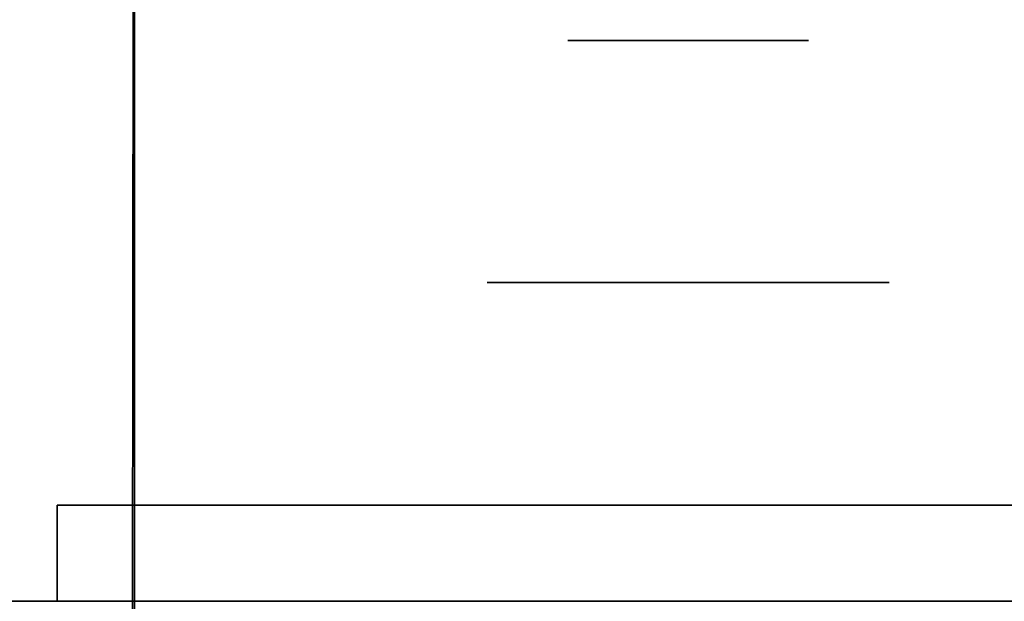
# Model space of a CAD drawing. Extents: x 413.3 to 457.5, y 5047.8 to 5050.
# Tile 142 of 256: x 419.261 to 419.3266, y 5049.9282 to 5049.9668. Entities that reach past the tile are written whole.
import ezdxf

# ---------------------------------------------------------------- set-up
doc = ezdxf.new("R2010")
doc.units = 0
doc.header["$LTSCALE"] = 150
doc.header["$MEASUREMENT"] = 0
doc.layers.add('3DFACE_BOLT', color=7, linetype='CONTINUOUS')
doc.layers.add('3DFACE_SHAPE', color=7, linetype='CONTINUOUS')

msp = doc.modelspace()

# ---------------------------------------------------------------- linework, layer by layer
at = {"layer": '3DFACE_BOLT', "color": 1}
for points, invisible_edges in [([(419.297931, 5049.915459, -0.137472), (419.297539, 5049.915459, -0.135), (419.297931, 5049.965459, -0.137472)], 14), ([(419.297931, 5049.965459, -0.137472), (419.297539, 5049.915459, -0.135), (419.297539, 5049.965459, -0.135)], 3), ([(419.297539, 5049.915459, -0.135), (419.297931, 5049.915459, -0.132528), (419.297539, 5049.965459, -0.135)], 14), ([(419.297539, 5049.965459, -0.135), (419.297931, 5049.915459, -0.132528), (419.297931, 5049.965459, -0.132528)], 3), ([(419.297931, 5049.965459, -0.137472), (419.297539, 5049.965459, -0.135), (419.297931, 5049.965459, -0.132528)], 12), ([(419.297931, 5049.915459, -0.067472), (419.297539, 5049.915459, -0.065), (419.297931, 5049.965459, -0.067472)], 14), ([(419.297931, 5049.965459, -0.067472), (419.297539, 5049.915459, -0.065), (419.297539, 5049.965459, -0.065)], 3), ([(419.297539, 5049.915459, -0.065), (419.297931, 5049.915459, -0.062528), (419.297539, 5049.965459, -0.065)], 14), ([(419.297539, 5049.965459, -0.065), (419.297931, 5049.915459, -0.062528), (419.297931, 5049.965459, -0.062528)], 3), ([(419.297931, 5049.965459, -0.067472), (419.297539, 5049.965459, -0.065), (419.297931, 5049.965459, -0.062528)], 12), ([(419.299067, 5049.915459, -0.139702), (419.297931, 5049.915459, -0.137472), (419.299067, 5049.965459, -0.139702)], 14), ([(419.299067, 5049.965459, -0.139702), (419.297931, 5049.915459, -0.137472), (419.297931, 5049.965459, -0.137472)], 3), ([(419.297931, 5049.915459, -0.132528), (419.299067, 5049.915459, -0.130298), (419.297931, 5049.965459, -0.132528)], 14), ([(419.297931, 5049.965459, -0.132528), (419.299067, 5049.915459, -0.130298), (419.299067, 5049.965459, -0.130298)], 3), ([(419.299067, 5049.965459, -0.139702), (419.297931, 5049.965459, -0.137472), (419.299067, 5049.965459, -0.130298)], 14), ([(419.299067, 5049.965459, -0.130298), (419.297931, 5049.965459, -0.137472), (419.297931, 5049.965459, -0.132528)], 3), ([(419.299067, 5049.915459, -0.069702), (419.297931, 5049.915459, -0.067472), (419.299067, 5049.965459, -0.069702)], 14), ([(419.299067, 5049.965459, -0.069702), (419.297931, 5049.915459, -0.067472), (419.297931, 5049.965459, -0.067472)], 3), ([(419.297931, 5049.915459, -0.062528), (419.299067, 5049.915459, -0.060298), (419.297931, 5049.965459, -0.062528)], 14), ([(419.297931, 5049.965459, -0.062528), (419.299067, 5049.915459, -0.060298), (419.299067, 5049.965459, -0.060298)], 3), ([(419.299067, 5049.965459, -0.069702), (419.297931, 5049.965459, -0.067472), (419.299067, 5049.965459, -0.060298)], 14), ([(419.299067, 5049.965459, -0.060298), (419.297931, 5049.965459, -0.067472), (419.297931, 5049.965459, -0.062528)], 3), ([(419.300837, 5049.915459, -0.141472), (419.299067, 5049.915459, -0.139702), (419.300837, 5049.965459, -0.141472)], 14), ([(419.300837, 5049.965459, -0.141472), (419.299067, 5049.915459, -0.139702), (419.299067, 5049.965459, -0.139702)], 3), ([(419.299067, 5049.915459, -0.130298), (419.300837, 5049.915459, -0.128528), (419.299067, 5049.965459, -0.130298)], 14), ([(419.299067, 5049.965459, -0.130298), (419.300837, 5049.915459, -0.128528), (419.300837, 5049.965459, -0.128528)], 3), ([(419.300837, 5049.965459, -0.141472), (419.299067, 5049.965459, -0.139702), (419.300837, 5049.965459, -0.128528)], 14), ([(419.300837, 5049.965459, -0.128528), (419.299067, 5049.965459, -0.139702), (419.299067, 5049.965459, -0.130298)], 3), ([(419.300837, 5049.915459, -0.071472), (419.299067, 5049.915459, -0.069702), (419.300837, 5049.965459, -0.071472)], 14), ([(419.300837, 5049.965459, -0.071472), (419.299067, 5049.915459, -0.069702), (419.299067, 5049.965459, -0.069702)], 3), ([(419.299067, 5049.915459, -0.060298), (419.300837, 5049.915459, -0.058528), (419.299067, 5049.965459, -0.060298)], 14), ([(419.299067, 5049.965459, -0.060298), (419.300837, 5049.915459, -0.058528), (419.300837, 5049.965459, -0.058528)], 3), ([(419.300837, 5049.965459, -0.071472), (419.299067, 5049.965459, -0.069702), (419.300837, 5049.965459, -0.058528)], 14), ([(419.300837, 5049.965459, -0.058528), (419.299067, 5049.965459, -0.069702), (419.299067, 5049.965459, -0.060298)], 3), ([(419.303067, 5049.915459, -0.142608), (419.300837, 5049.915459, -0.141472), (419.303067, 5049.965459, -0.142608)], 14), ([(419.303067, 5049.965459, -0.142608), (419.300837, 5049.915459, -0.141472), (419.300837, 5049.965459, -0.141472)], 3), ([(419.300837, 5049.915459, -0.128528), (419.303067, 5049.915459, -0.127392), (419.300837, 5049.965459, -0.128528)], 14), ([(419.300837, 5049.965459, -0.128528), (419.303067, 5049.915459, -0.127392), (419.303067, 5049.965459, -0.127392)], 3), ([(419.303067, 5049.965459, -0.142608), (419.300837, 5049.965459, -0.141472), (419.303067, 5049.965459, -0.127392)], 14), ([(419.303067, 5049.965459, -0.127392), (419.300837, 5049.965459, -0.141472), (419.300837, 5049.965459, -0.128528)], 3), ([(419.303067, 5049.915459, -0.072608), (419.300837, 5049.915459, -0.071472), (419.303067, 5049.965459, -0.072608)], 14), ([(419.303067, 5049.965459, -0.072608), (419.300837, 5049.915459, -0.071472), (419.300837, 5049.965459, -0.071472)], 3), ([(419.300837, 5049.915459, -0.058528), (419.303067, 5049.915459, -0.057392), (419.300837, 5049.965459, -0.058528)], 14), ([(419.300837, 5049.965459, -0.058528), (419.303067, 5049.915459, -0.057392), (419.303067, 5049.965459, -0.057392)], 3), ([(419.303067, 5049.965459, -0.072608), (419.300837, 5049.965459, -0.071472), (419.303067, 5049.965459, -0.057392)], 14), ([(419.303067, 5049.965459, -0.057392), (419.300837, 5049.965459, -0.071472), (419.300837, 5049.965459, -0.058528)], 3), ([(419.305539, 5049.915459, -0.143), (419.303067, 5049.915459, -0.142608), (419.305539, 5049.965459, -0.143)], 14), ([(419.305539, 5049.965459, -0.143), (419.303067, 5049.915459, -0.142608), (419.303067, 5049.965459, -0.142608)], 3), ([(419.303067, 5049.915459, -0.127392), (419.305539, 5049.915459, -0.127), (419.303067, 5049.965459, -0.127392)], 14), ([(419.303067, 5049.965459, -0.127392), (419.305539, 5049.915459, -0.127), (419.305539, 5049.965459, -0.127)], 3), ([(419.305539, 5049.965459, -0.143), (419.303067, 5049.965459, -0.142608), (419.305539, 5049.965459, -0.127)], 14), ([(419.305539, 5049.965459, -0.127), (419.303067, 5049.965459, -0.142608), (419.303067, 5049.965459, -0.127392)], 3), ([(419.305539, 5049.915459, -0.073), (419.303067, 5049.915459, -0.072608), (419.305539, 5049.965459, -0.073)], 14), ([(419.305539, 5049.965459, -0.073), (419.303067, 5049.915459, -0.072608), (419.303067, 5049.965459, -0.072608)], 3), ([(419.303067, 5049.915459, -0.057392), (419.305539, 5049.915459, -0.057), (419.303067, 5049.965459, -0.057392)], 14), ([(419.303067, 5049.965459, -0.057392), (419.305539, 5049.915459, -0.057), (419.305539, 5049.965459, -0.057)], 3), ([(419.305539, 5049.965459, -0.073), (419.303067, 5049.965459, -0.072608), (419.305539, 5049.965459, -0.057)], 14), ([(419.305539, 5049.965459, -0.057), (419.303067, 5049.965459, -0.072608), (419.303067, 5049.965459, -0.057392)], 3), ([(419.308012, 5049.915459, -0.142608), (419.305539, 5049.915459, -0.143), (419.308012, 5049.965459, -0.142608)], 14), ([(419.308012, 5049.965459, -0.142608), (419.305539, 5049.915459, -0.143), (419.305539, 5049.965459, -0.143)], 3), ([(419.305539, 5049.915459, -0.127), (419.308012, 5049.915459, -0.127392), (419.305539, 5049.965459, -0.127)], 14), ([(419.305539, 5049.965459, -0.127), (419.308012, 5049.915459, -0.127392), (419.308012, 5049.965459, -0.127392)], 3), ([(419.308012, 5049.965459, -0.142608), (419.305539, 5049.965459, -0.143), (419.308012, 5049.965459, -0.127392)], 14), ([(419.308012, 5049.965459, -0.127392), (419.305539, 5049.965459, -0.143), (419.305539, 5049.965459, -0.127)], 3), ([(419.308012, 5049.915459, -0.072608), (419.305539, 5049.915459, -0.073), (419.308012, 5049.965459, -0.072608)], 14), ([(419.308012, 5049.965459, -0.072608), (419.305539, 5049.915459, -0.073), (419.305539, 5049.965459, -0.073)], 3), ([(419.305539, 5049.915459, -0.057), (419.308012, 5049.915459, -0.057392), (419.305539, 5049.965459, -0.057)], 14), ([(419.305539, 5049.965459, -0.057), (419.308012, 5049.915459, -0.057392), (419.308012, 5049.965459, -0.057392)], 3), ([(419.308012, 5049.965459, -0.072608), (419.305539, 5049.965459, -0.073), (419.308012, 5049.965459, -0.057392)], 14), ([(419.308012, 5049.965459, -0.057392), (419.305539, 5049.965459, -0.073), (419.305539, 5049.965459, -0.057)], 3), ([(419.310242, 5049.915459, -0.141472), (419.308012, 5049.915459, -0.142608), (419.310242, 5049.965459, -0.141472)], 14), ([(419.310242, 5049.965459, -0.141472), (419.308012, 5049.915459, -0.142608), (419.308012, 5049.965459, -0.142608)], 3), ([(419.308012, 5049.915459, -0.127392), (419.310242, 5049.915459, -0.128528), (419.308012, 5049.965459, -0.127392)], 14), ([(419.308012, 5049.965459, -0.127392), (419.310242, 5049.915459, -0.128528), (419.310242, 5049.965459, -0.128528)], 3), ([(419.310242, 5049.965459, -0.141472), (419.308012, 5049.965459, -0.142608), (419.310242, 5049.965459, -0.128528)], 14), ([(419.310242, 5049.965459, -0.128528), (419.308012, 5049.965459, -0.142608), (419.308012, 5049.965459, -0.127392)], 3), ([(419.310242, 5049.915459, -0.071472), (419.308012, 5049.915459, -0.072608), (419.310242, 5049.965459, -0.071472)], 14), ([(419.310242, 5049.965459, -0.071472), (419.308012, 5049.915459, -0.072608), (419.308012, 5049.965459, -0.072608)], 3), ([(419.308012, 5049.915459, -0.057392), (419.310242, 5049.915459, -0.058528), (419.308012, 5049.965459, -0.057392)], 14), ([(419.308012, 5049.965459, -0.057392), (419.310242, 5049.915459, -0.058528), (419.310242, 5049.965459, -0.058528)], 3), ([(419.310242, 5049.965459, -0.071472), (419.308012, 5049.965459, -0.072608), (419.310242, 5049.965459, -0.058528)], 14), ([(419.310242, 5049.965459, -0.058528), (419.308012, 5049.965459, -0.072608), (419.308012, 5049.965459, -0.057392)], 3), ([(419.312012, 5049.915459, -0.139702), (419.310242, 5049.915459, -0.141472), (419.312012, 5049.965459, -0.139702)], 14), ([(419.312012, 5049.965459, -0.139702), (419.310242, 5049.915459, -0.141472), (419.310242, 5049.965459, -0.141472)], 3), ([(419.310242, 5049.915459, -0.128528), (419.312012, 5049.915459, -0.130298), (419.310242, 5049.965459, -0.128528)], 14), ([(419.310242, 5049.965459, -0.128528), (419.312012, 5049.915459, -0.130298), (419.312012, 5049.965459, -0.130298)], 3), ([(419.312012, 5049.965459, -0.139702), (419.310242, 5049.965459, -0.141472), (419.312012, 5049.965459, -0.130298)], 14), ([(419.312012, 5049.965459, -0.130298), (419.310242, 5049.965459, -0.141472), (419.310242, 5049.965459, -0.128528)], 3), ([(419.312012, 5049.915459, -0.069702), (419.310242, 5049.915459, -0.071472), (419.312012, 5049.965459, -0.069702)], 14), ([(419.312012, 5049.965459, -0.069702), (419.310242, 5049.915459, -0.071472), (419.310242, 5049.965459, -0.071472)], 3), ([(419.310242, 5049.915459, -0.058528), (419.312012, 5049.915459, -0.060298), (419.310242, 5049.965459, -0.058528)], 14), ([(419.310242, 5049.965459, -0.058528), (419.312012, 5049.915459, -0.060298), (419.312012, 5049.965459, -0.060298)], 3), ([(419.312012, 5049.965459, -0.069702), (419.310242, 5049.965459, -0.071472), (419.312012, 5049.965459, -0.060298)], 14), ([(419.312012, 5049.965459, -0.060298), (419.310242, 5049.965459, -0.071472), (419.310242, 5049.965459, -0.058528)], 3), ([(419.313148, 5049.915459, -0.137472), (419.312012, 5049.915459, -0.139702), (419.313148, 5049.965459, -0.137472)], 14), ([(419.313148, 5049.965459, -0.137472), (419.312012, 5049.915459, -0.139702), (419.312012, 5049.965459, -0.139702)], 3), ([(419.312012, 5049.915459, -0.130298), (419.313148, 5049.915459, -0.132528), (419.312012, 5049.965459, -0.130298)], 14), ([(419.312012, 5049.965459, -0.130298), (419.313148, 5049.915459, -0.132528), (419.313148, 5049.965459, -0.132528)], 3), ([(419.313148, 5049.965459, -0.137472), (419.312012, 5049.965459, -0.139702), (419.313148, 5049.965459, -0.132528)], 14), ([(419.313148, 5049.965459, -0.132528), (419.312012, 5049.965459, -0.139702), (419.312012, 5049.965459, -0.130298)], 3), ([(419.313148, 5049.915459, -0.067472), (419.312012, 5049.915459, -0.069702), (419.313148, 5049.965459, -0.067472)], 14), ([(419.313148, 5049.965459, -0.067472), (419.312012, 5049.915459, -0.069702), (419.312012, 5049.965459, -0.069702)], 3), ([(419.312012, 5049.915459, -0.060298), (419.313148, 5049.915459, -0.062528), (419.312012, 5049.965459, -0.060298)], 14), ([(419.312012, 5049.965459, -0.060298), (419.313148, 5049.915459, -0.062528), (419.313148, 5049.965459, -0.062528)], 3), ([(419.313148, 5049.965459, -0.067472), (419.312012, 5049.965459, -0.069702), (419.313148, 5049.965459, -0.062528)], 14), ([(419.313148, 5049.965459, -0.062528), (419.312012, 5049.965459, -0.069702), (419.312012, 5049.965459, -0.060298)], 3), ([(419.313539, 5049.915459, -0.135), (419.313148, 5049.915459, -0.137472), (419.313539, 5049.965459, -0.135)], 14), ([(419.313539, 5049.965459, -0.135), (419.313148, 5049.915459, -0.137472), (419.313148, 5049.965459, -0.137472)], 3), ([(419.313148, 5049.915459, -0.132528), (419.313539, 5049.915459, -0.135), (419.313148, 5049.965459, -0.132528)], 14), ([(419.313148, 5049.965459, -0.132528), (419.313539, 5049.915459, -0.135), (419.313539, 5049.965459, -0.135)], 3), ([(419.313539, 5049.965459, -0.135), (419.313148, 5049.965459, -0.137472), (419.313148, 5049.965459, -0.132528)], 2), ([(419.313539, 5049.915459, -0.065), (419.313148, 5049.915459, -0.067472), (419.313539, 5049.965459, -0.065)], 14), ([(419.313539, 5049.965459, -0.065), (419.313148, 5049.915459, -0.067472), (419.313148, 5049.965459, -0.067472)], 3), ([(419.313148, 5049.915459, -0.062528), (419.313539, 5049.915459, -0.065), (419.313148, 5049.965459, -0.062528)], 14), ([(419.313148, 5049.965459, -0.062528), (419.313539, 5049.915459, -0.065), (419.313539, 5049.965459, -0.065)], 3), ([(419.313539, 5049.965459, -0.065), (419.313148, 5049.965459, -0.067472), (419.313148, 5049.965459, -0.062528)], 2), ([(419.298852, 5049.934559, -0.146583), (419.292164, 5049.934559, -0.135), (419.298852, 5049.949359, -0.146583)], 14), ([(419.298852, 5049.949359, -0.146583), (419.292164, 5049.934559, -0.135), (419.292164, 5049.949359, -0.135)], 3), ([(419.292164, 5049.934559, -0.135), (419.298852, 5049.934559, -0.123417), (419.292164, 5049.949359, -0.135)], 14), ([(419.292164, 5049.949359, -0.135), (419.298852, 5049.934559, -0.123417), (419.298852, 5049.949359, -0.123417)], 3), ([(419.298852, 5049.949359, -0.146583), (419.292164, 5049.949359, -0.135), (419.298852, 5049.949359, -0.123417)], 12), ([(419.298852, 5049.934559, -0.076583), (419.292164, 5049.934559, -0.065), (419.298852, 5049.949359, -0.076583)], 14), ([(419.298852, 5049.949359, -0.076583), (419.292164, 5049.934559, -0.065), (419.292164, 5049.949359, -0.065)], 3), ([(419.292164, 5049.934559, -0.065), (419.298852, 5049.934559, -0.053417), (419.292164, 5049.949359, -0.065)], 14), ([(419.292164, 5049.949359, -0.065), (419.298852, 5049.934559, -0.053417), (419.298852, 5049.949359, -0.053417)], 3), ([(419.298852, 5049.949359, -0.076583), (419.292164, 5049.949359, -0.065), (419.298852, 5049.949359, -0.053417)], 12), ([(419.312227, 5049.934559, -0.146583), (419.298852, 5049.934559, -0.146583), (419.312227, 5049.949359, -0.146583)], 14), ([(419.312227, 5049.949359, -0.146583), (419.298852, 5049.934559, -0.146583), (419.298852, 5049.949359, -0.146583)], 3), ([(419.298852, 5049.934559, -0.123417), (419.312227, 5049.934559, -0.123417), (419.298852, 5049.949359, -0.123417)], 14), ([(419.298852, 5049.949359, -0.123417), (419.312227, 5049.934559, -0.123417), (419.312227, 5049.949359, -0.123417)], 3), ([(419.312227, 5049.949359, -0.146583), (419.298852, 5049.949359, -0.146583), (419.312227, 5049.949359, -0.123417)], 14), ([(419.312227, 5049.949359, -0.123417), (419.298852, 5049.949359, -0.146583), (419.298852, 5049.949359, -0.123417)], 3), ([(419.312227, 5049.934559, -0.076583), (419.298852, 5049.934559, -0.076583), (419.312227, 5049.949359, -0.076583)], 14), ([(419.312227, 5049.949359, -0.076583), (419.298852, 5049.934559, -0.076583), (419.298852, 5049.949359, -0.076583)], 3), ([(419.298852, 5049.934559, -0.053417), (419.312227, 5049.934559, -0.053417), (419.298852, 5049.949359, -0.053417)], 14), ([(419.298852, 5049.949359, -0.053417), (419.312227, 5049.934559, -0.053417), (419.312227, 5049.949359, -0.053417)], 3), ([(419.312227, 5049.949359, -0.076583), (419.298852, 5049.949359, -0.076583), (419.312227, 5049.949359, -0.053417)], 14), ([(419.312227, 5049.949359, -0.053417), (419.298852, 5049.949359, -0.076583), (419.298852, 5049.949359, -0.053417)], 3), ([(419.318914, 5049.934559, -0.135), (419.312227, 5049.934559, -0.146583), (419.318914, 5049.949359, -0.135)], 14), ([(419.318914, 5049.949359, -0.135), (419.312227, 5049.934559, -0.146583), (419.312227, 5049.949359, -0.146583)], 3), ([(419.312227, 5049.934559, -0.123417), (419.318914, 5049.934559, -0.135), (419.312227, 5049.949359, -0.123417)], 14), ([(419.312227, 5049.949359, -0.123417), (419.318914, 5049.934559, -0.135), (419.318914, 5049.949359, -0.135)], 3), ([(419.318914, 5049.949359, -0.135), (419.312227, 5049.949359, -0.146583), (419.312227, 5049.949359, -0.123417)], 2), ([(419.318914, 5049.934559, -0.065), (419.312227, 5049.934559, -0.076583), (419.318914, 5049.949359, -0.065)], 14), ([(419.318914, 5049.949359, -0.065), (419.312227, 5049.934559, -0.076583), (419.312227, 5049.949359, -0.076583)], 3), ([(419.312227, 5049.934559, -0.053417), (419.318914, 5049.934559, -0.065), (419.312227, 5049.949359, -0.053417)], 14), ([(419.312227, 5049.949359, -0.053417), (419.318914, 5049.934559, -0.065), (419.318914, 5049.949359, -0.065)], 3), ([(419.318914, 5049.949359, -0.065), (419.312227, 5049.949359, -0.076583), (419.312227, 5049.949359, -0.053417)], 2), ([(419.298852, 5049.934559, -0.123417), (419.292164, 5049.934559, -0.135), (419.298852, 5049.934559, -0.146583)], 12), ([(419.298852, 5049.934559, -0.053417), (419.292164, 5049.934559, -0.065), (419.298852, 5049.934559, -0.076583)], 12), ([(419.312227, 5049.934559, -0.123417), (419.298852, 5049.934559, -0.123417), (419.312227, 5049.934559, -0.146583)], 14), ([(419.312227, 5049.934559, -0.146583), (419.298852, 5049.934559, -0.123417), (419.298852, 5049.934559, -0.146583)], 3), ([(419.312227, 5049.934559, -0.053417), (419.298852, 5049.934559, -0.053417), (419.312227, 5049.934559, -0.076583)], 14), ([(419.312227, 5049.934559, -0.076583), (419.298852, 5049.934559, -0.053417), (419.298852, 5049.934559, -0.076583)], 3), ([(419.318914, 5049.934559, -0.135), (419.312227, 5049.934559, -0.123417), (419.312227, 5049.934559, -0.146583)], 2), ([(419.318914, 5049.934559, -0.065), (419.312227, 5049.934559, -0.053417), (419.312227, 5049.934559, -0.076583)], 2)]:
    msp.add_3dface(points, dxfattribs=dict(at, invisible_edges=invisible_edges))
at = {"layer": '3DFACE_SHAPE', "color": 13}
for points, invisible_edges in [([(419.365539, 5050.025014, -0.1905), (419.26869, 5050.025153, -0.1905), (419.26554, 5047.825153, -0.1905)], 12), ([(419.26869, 5050.025153, -0.0095), (419.362442, 5047.861866, -0.0095), (419.26554, 5047.825153, -0.0095)], 3), ([(419.26554, 5047.825153), (419.26869, 5050.025153), (419.26554, 5047.825153, -0.0095)], 2), ([(419.26869, 5050.025153), (419.26869, 5050.025153, -0.0095), (419.26554, 5047.825153, -0.0095)], 12), ([(419.468689, 5050.024866), (419.26869, 5050.025153), (419.26554, 5047.825153)], 12), ([(419.26554, 5047.825153, -0.2), (419.26869, 5050.025153, -0.2), (419.465539, 5047.824866, -0.2)], 2), ([(419.26554, 5047.825153, -0.1905), (419.26869, 5050.025153, -0.1905), (419.26554, 5047.825153, -0.2)], 2), ([(419.26869, 5050.025153, -0.1905), (419.26869, 5050.025153, -0.2), (419.26554, 5047.825153, -0.2)], 12), ([(419.365487, 5049.988164, -0.0095), (419.365306, 5049.861864, -0.0095), (419.26869, 5050.025153, -0.0095)], 14), ([(419.26869, 5050.025153, -0.0095), (419.365306, 5049.861864, -0.0095), (419.362623, 5047.988166, -0.0095)], 13), ([(419.362623, 5047.988166, -0.0095), (419.362442, 5047.861866, -0.0095), (419.26869, 5050.025153, -0.0095)], 14), ([(419.26869, 5050.025153, -0.2), (419.468689, 5050.024866, -0.2), (419.465539, 5047.824866, -0.2)], 12), ([(415.468689, 5049.825009), (419.268689, 5049.825009), (415.468689, 5050.025009)], 2), ([(419.268689, 5049.825009), (419.268689, 5050.025009), (415.468689, 5050.025009)], 12), ([(415.468689, 5050.025009, -0.0095), (419.268689, 5050.025009, -0.0095), (415.468689, 5049.928159, -0.0095)], 2), ([(419.268689, 5050.025009, -0.0095), (419.268689, 5049.928159, -0.0095), (415.468689, 5049.928159, -0.0095)], 12), ([(419.268689, 5049.825009, -0.2), (415.468689, 5049.825009, -0.2), (419.268689, 5050.025009, -0.2)], 2), ([(415.468689, 5049.825009, -0.2), (415.468689, 5050.025009, -0.2), (419.268689, 5050.025009, -0.2)], 12), ([(419.268689, 5050.025009, -0.1905), (415.468689, 5050.025009, -0.1905), (419.268689, 5049.928159, -0.1905)], 2), ([(415.468689, 5050.025009, -0.1905), (415.468689, 5049.928159, -0.1905), (419.268689, 5049.928159, -0.1905)], 12), ([(419.362389, 5047.825014, -0.1905), (419.365539, 5050.025014, -0.1905), (419.26554, 5047.825153, -0.1905)], 2), ([(419.465539, 5047.824866), (419.468689, 5050.024866), (419.26554, 5047.825153)], 2), ([(419.268689, 5050.025009, -0.1905), (419.268689, 5049.928159, -0.1905), (419.268689, 5050.025009, -0.2)], 2), ([(419.268689, 5049.928159, -0.1905), (419.268689, 5049.921859, -0.1905), (419.268689, 5050.025009, -0.2)], 14), ([(419.268689, 5050.025009, -0.2), (419.268689, 5049.921859, -0.1905), (419.268689, 5049.825009, -0.2)], 3), ([(419.268689, 5049.825009), (419.268689, 5049.928159, -0.0095), (419.268689, 5050.025009)], 3), ([(419.268689, 5049.928159, -0.0095), (419.268689, 5050.025009, -0.0095), (419.268689, 5050.025009)], 12), ([(419.31155, 5049.934559, -0.05899), (419.263539, 5049.934559, -0.03), (419.359139, 5049.934559, -0.03)], 13), ([(419.31155, 5049.934559, -0.05899), (419.305539, 5049.934559, -0.0565), (419.263539, 5049.934559, -0.03)], 14), ([(419.305539, 5049.934559, -0.0565), (419.299529, 5049.934559, -0.05899), (419.263539, 5049.934559, -0.03)], 14), ([(419.263539, 5049.934559, -0.03), (419.299529, 5049.934559, -0.05899), (419.297039, 5049.934559, -0.065)], 13), ([(419.297039, 5049.934559, -0.135), (419.263539, 5049.934559, -0.03), (419.299529, 5049.934559, -0.07101)], 15), ([(419.299529, 5049.934559, -0.07101), (419.263539, 5049.934559, -0.03), (419.297039, 5049.934559, -0.065)], 3), ([(419.263539, 5049.934559, -0.03), (419.297039, 5049.934559, -0.135), (419.263539, 5049.934559, -0.17)], 3), ([(419.297039, 5049.934559, -0.135), (419.299529, 5049.934559, -0.14101), (419.263539, 5049.934559, -0.17)], 14), ([(419.263539, 5049.934559, -0.17), (419.299529, 5049.934559, -0.14101), (419.305539, 5049.934559, -0.17)], 3), ([(419.263539, 5049.934559, -0.17), (419.305539, 5049.934559, -0.17), (419.263539, 5049.928159, -0.17)], 2), ([(419.305539, 5049.934559, -0.17), (419.359139, 5049.934559, -0.17), (419.263539, 5049.928159, -0.17)], 14), ([(419.263539, 5049.928159, -0.17), (419.359139, 5049.934559, -0.17), (419.365539, 5049.928159, -0.17)], 3), ([(419.359139, 5049.934559, -0.03), (419.263539, 5049.928159, -0.03), (419.365539, 5049.928159, -0.03)], 13), ([(419.359139, 5049.934559, -0.03), (419.263539, 5049.934559, -0.03), (419.263539, 5049.928159, -0.03)], 12), ([(419.263539, 5049.928159, -0.17), (419.263539, 5049.928159, -0.03), (419.263539, 5049.934559, -0.17)], 2), ([(419.263539, 5049.928159, -0.03), (419.263539, 5049.934559, -0.03), (419.263539, 5049.934559, -0.17)], 12), ([(419.299529, 5049.934559, -0.12899), (419.297039, 5049.934559, -0.135), (419.299529, 5049.934559, -0.07101)], 14), ([(419.299529, 5049.934559, -0.05899), (419.299529, 5049.928159, -0.05899), (419.297039, 5049.934559, -0.065)], 3), ([(419.299529, 5049.928159, -0.05899), (419.297039, 5049.928159, -0.065), (419.297039, 5049.934559, -0.065)], 14), ([(419.297039, 5049.934559, -0.065), (419.297039, 5049.928159, -0.065), (419.299529, 5049.934559, -0.07101)], 3), ([(419.297039, 5049.928159, -0.065), (419.299529, 5049.928159, -0.07101), (419.299529, 5049.934559, -0.07101)], 14), ([(419.299529, 5049.934559, -0.12899), (419.299529, 5049.928159, -0.12899), (419.297039, 5049.934559, -0.135)], 3), ([(419.299529, 5049.928159, -0.12899), (419.297039, 5049.928159, -0.135), (419.297039, 5049.934559, -0.135)], 14), ([(419.297039, 5049.934559, -0.135), (419.297039, 5049.928159, -0.135), (419.299529, 5049.934559, -0.14101)], 3), ([(419.297039, 5049.928159, -0.135), (419.299529, 5049.928159, -0.14101), (419.299529, 5049.934559, -0.14101)], 14), ([(419.299529, 5049.934559, -0.14101), (419.305539, 5049.934559, -0.1435), (419.305539, 5049.934559, -0.17)], 14), ([(419.299529, 5049.934559, -0.07101), (419.305539, 5049.934559, -0.0735), (419.299529, 5049.934559, -0.12899)], 14), ([(419.299529, 5049.934559, -0.12899), (419.305539, 5049.934559, -0.0735), (419.305539, 5049.934559, -0.1265)], 3), ([(419.305539, 5049.934559, -0.0565), (419.305539, 5049.928159, -0.0565), (419.299529, 5049.934559, -0.05899)], 3), ([(419.305539, 5049.928159, -0.0565), (419.299529, 5049.928159, -0.05899), (419.299529, 5049.934559, -0.05899)], 14), ([(419.299529, 5049.934559, -0.07101), (419.299529, 5049.928159, -0.07101), (419.305539, 5049.934559, -0.0735)], 3), ([(419.299529, 5049.928159, -0.07101), (419.305539, 5049.928159, -0.0735), (419.305539, 5049.934559, -0.0735)], 14), ([(419.305539, 5049.934559, -0.1265), (419.305539, 5049.928159, -0.1265), (419.299529, 5049.934559, -0.12899)], 3), ([(419.305539, 5049.928159, -0.1265), (419.299529, 5049.928159, -0.12899), (419.299529, 5049.934559, -0.12899)], 14), ([(419.299529, 5049.934559, -0.14101), (419.299529, 5049.928159, -0.14101), (419.305539, 5049.934559, -0.1435)], 3), ([(419.299529, 5049.928159, -0.14101), (419.305539, 5049.928159, -0.1435), (419.305539, 5049.934559, -0.1435)], 14), ([(419.305539, 5049.934559, -0.1435), (419.31155, 5049.934559, -0.14101), (419.305539, 5049.934559, -0.17)], 14), ([(419.305539, 5049.934559, -0.17), (419.31155, 5049.934559, -0.14101), (419.359139, 5049.934559, -0.17)], 15), ([(419.305539, 5049.934559, -0.0735), (419.31155, 5049.934559, -0.07101), (419.305539, 5049.934559, -0.1265)], 14), ([(419.305539, 5049.934559, -0.1265), (419.31155, 5049.934559, -0.07101), (419.31155, 5049.934559, -0.12899)], 3), ([(419.31155, 5049.934559, -0.05899), (419.31155, 5049.928159, -0.05899), (419.305539, 5049.934559, -0.0565)], 3), ([(419.31155, 5049.928159, -0.05899), (419.305539, 5049.928159, -0.0565), (419.305539, 5049.934559, -0.0565)], 14), ([(419.305539, 5049.934559, -0.0735), (419.305539, 5049.928159, -0.0735), (419.31155, 5049.934559, -0.07101)], 3), ([(419.305539, 5049.928159, -0.0735), (419.31155, 5049.928159, -0.07101), (419.31155, 5049.934559, -0.07101)], 14), ([(419.31155, 5049.934559, -0.12899), (419.31155, 5049.928159, -0.12899), (419.305539, 5049.934559, -0.1265)], 3), ([(419.31155, 5049.928159, -0.12899), (419.305539, 5049.928159, -0.1265), (419.305539, 5049.934559, -0.1265)], 14), ([(419.305539, 5049.934559, -0.1435), (419.305539, 5049.928159, -0.1435), (419.31155, 5049.934559, -0.14101)], 3), ([(419.305539, 5049.928159, -0.1435), (419.31155, 5049.928159, -0.14101), (419.31155, 5049.934559, -0.14101)], 14), ([(419.31155, 5049.934559, -0.14101), (419.314039, 5049.934559, -0.135), (419.359139, 5049.934559, -0.17)], 14), ([(419.359139, 5049.934559, -0.17), (419.314039, 5049.934559, -0.135), (419.31155, 5049.934559, -0.12899)], 13), ([(419.31155, 5049.934559, -0.07101), (419.314039, 5049.934559, -0.065), (419.31155, 5049.934559, -0.12899)], 14), ([(419.31155, 5049.934559, -0.12899), (419.314039, 5049.934559, -0.065), (419.359139, 5049.934559, -0.17)], 15), ([(419.314039, 5049.934559, -0.065), (419.31155, 5049.934559, -0.05899), (419.359139, 5049.934559, -0.17)], 14), ([(419.359139, 5049.934559, -0.17), (419.31155, 5049.934559, -0.05899), (419.359139, 5049.934559, -0.03)], 3), ([(419.31155, 5049.934559, -0.07101), (419.31155, 5049.928159, -0.07101), (419.314039, 5049.934559, -0.065)], 3), ([(419.31155, 5049.928159, -0.07101), (419.314039, 5049.928159, -0.065), (419.314039, 5049.934559, -0.065)], 14), ([(419.314039, 5049.934559, -0.065), (419.314039, 5049.928159, -0.065), (419.31155, 5049.934559, -0.05899)], 3), ([(419.314039, 5049.928159, -0.065), (419.31155, 5049.928159, -0.05899), (419.31155, 5049.934559, -0.05899)], 14), ([(419.31155, 5049.934559, -0.14101), (419.31155, 5049.928159, -0.14101), (419.314039, 5049.934559, -0.135)], 3), ([(419.31155, 5049.928159, -0.14101), (419.314039, 5049.928159, -0.135), (419.314039, 5049.934559, -0.135)], 14), ([(419.314039, 5049.934559, -0.135), (419.314039, 5049.928159, -0.135), (419.31155, 5049.934559, -0.12899)], 3), ([(419.314039, 5049.928159, -0.135), (419.31155, 5049.928159, -0.12899), (419.31155, 5049.934559, -0.12899)], 14), ([(419.365539, 5049.928159, -0.17), (419.299529, 5049.928159, -0.14101), (419.263539, 5049.928159, -0.17)], 3), ([(419.299529, 5049.928159, -0.14101), (419.297039, 5049.928159, -0.135), (419.263539, 5049.928159, -0.17)], 14), ([(419.263539, 5049.928159, -0.17), (419.297039, 5049.928159, -0.135), (419.299529, 5049.928159, -0.12899)], 13), ([(419.299529, 5049.928159, -0.12899), (419.297039, 5049.928159, -0.065), (419.263539, 5049.928159, -0.17)], 15), ([(419.297039, 5049.928159, -0.065), (419.263539, 5049.928159, -0.03), (419.263539, 5049.928159, -0.17)], 13), ([(419.297039, 5049.928159, -0.065), (419.299529, 5049.928159, -0.05899), (419.263539, 5049.928159, -0.03)], 14), ([(419.299529, 5049.928159, -0.05899), (419.305539, 5049.928159, -0.0565), (419.263539, 5049.928159, -0.03)], 14), ([(419.263539, 5049.928159, -0.03), (419.305539, 5049.928159, -0.0565), (419.31155, 5049.928159, -0.05899)], 13), ([(419.263539, 5049.928159, -0.03), (419.31155, 5049.928159, -0.05899), (419.365539, 5049.928159, -0.03)], 3), ([(419.299529, 5049.928159, -0.07101), (419.297039, 5049.928159, -0.065), (419.299529, 5049.928159, -0.12899)], 14), ([(419.305539, 5049.928159, -0.1435), (419.299529, 5049.928159, -0.14101), (419.365539, 5049.928159, -0.17)], 14), ([(419.305539, 5049.928159, -0.0735), (419.299529, 5049.928159, -0.07101), (419.305539, 5049.928159, -0.1265)], 14), ([(419.305539, 5049.928159, -0.1265), (419.299529, 5049.928159, -0.07101), (419.299529, 5049.928159, -0.12899)], 3), ([(419.31155, 5049.928159, -0.14101), (419.305539, 5049.928159, -0.1435), (419.365539, 5049.928159, -0.135)], 14), ([(419.365539, 5049.928159, -0.135), (419.305539, 5049.928159, -0.1435), (419.365539, 5049.928159, -0.17)], 15), ([(419.31155, 5049.928159, -0.07101), (419.305539, 5049.928159, -0.0735), (419.31155, 5049.928159, -0.12899)], 14), ([(419.305539, 5049.928159, -0.0735), (419.305539, 5049.928159, -0.1265), (419.31155, 5049.928159, -0.12899)], 13), ([(419.314039, 5049.928159, -0.135), (419.31155, 5049.928159, -0.14101), (419.365539, 5049.928159, -0.135)], 14), ([(419.365539, 5049.928159, -0.03), (419.31155, 5049.928159, -0.05899), (419.365539, 5049.928159, -0.065)], 3), ([(419.31155, 5049.928159, -0.05899), (419.314039, 5049.928159, -0.065), (419.365539, 5049.928159, -0.065)], 14), ([(419.31155, 5049.928159, -0.12899), (419.314039, 5049.928159, -0.135), (419.31155, 5049.928159, -0.07101)], 14), ([(419.314039, 5049.928159, -0.135), (419.365539, 5049.928159, -0.135), (419.31155, 5049.928159, -0.07101)], 15), ([(419.31155, 5049.928159, -0.07101), (419.365539, 5049.928159, -0.135), (419.314039, 5049.928159, -0.065)], 3), ([(419.365539, 5049.928159, -0.135), (419.365539, 5049.928159, -0.065), (419.314039, 5049.928159, -0.065)], 14)]:
    msp.add_3dface(points, dxfattribs=dict(at, invisible_edges=invisible_edges))

doc.saveas('drawing.dxf')
